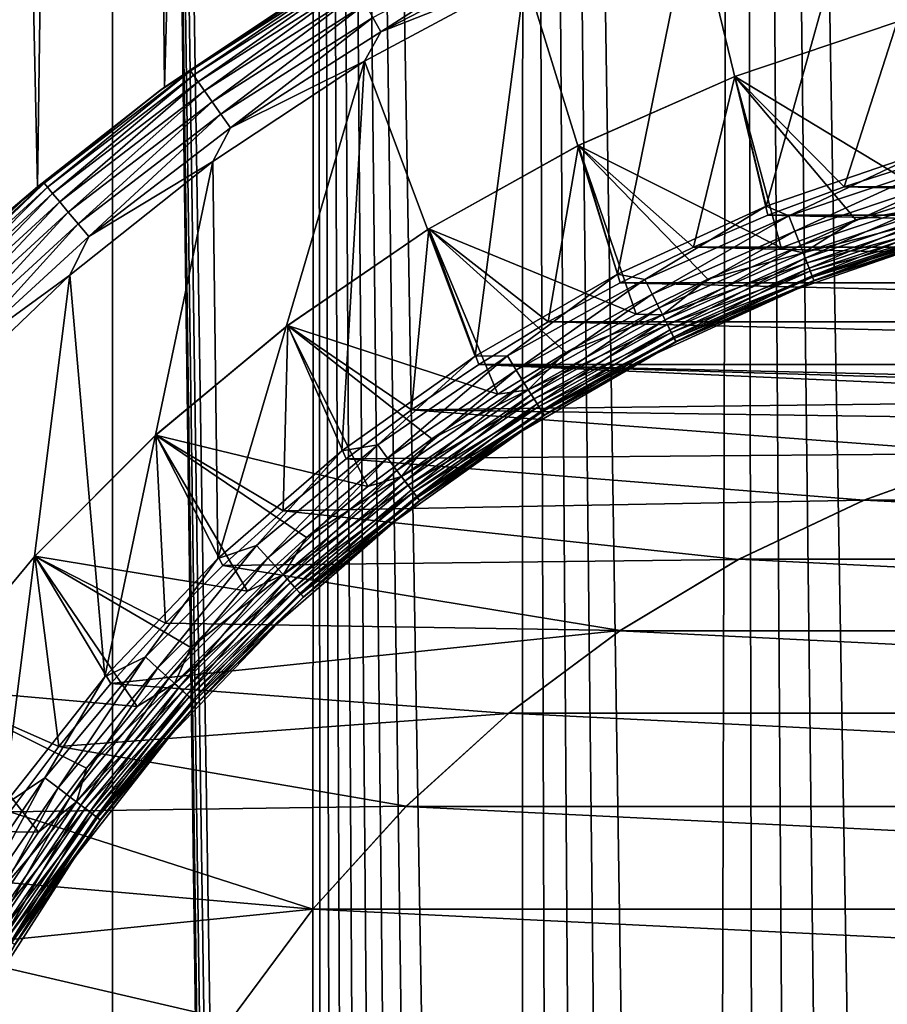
# Model space of a CAD drawing. Header units: metres. Extents: x -30 to 30, y -95 to 0.
# Tile 29 of 57: x -7.8 to -2.9, y -42.5 to -36.9. Entities that reach past the tile are written whole.
import ezdxf

# ---------------------------------------------------------------- set-up
doc = ezdxf.new("R2010")
doc.units = ezdxf.units.M
doc.layers.add('solid_122542', color=7, linetype='CONTINUOUS')

msp = doc.modelspace()

# ---------------------------------------------------------------- linework, layer by layer
at = {"layer": 'solid_122542'}
for points in [[(-7.744095, -37.835278, -13.714645), (-8.441636, -38.472748, -13.296664), (-8.416615, -7, -13.312312)], [(-8.417821, -94.5, 13.311754), (-7.319371, -94.5, 13.945942), (-8.416615, -7, 13.312312)], [(-7.319371, -94.5, 13.945942), (-7.320493, -7, 13.945159), (-8.416615, -7, 13.312312)], [(-7.744095, -37.835278, -13.714645), (-8.416615, -7, -13.312312), (-7.320493, -7, -13.945159)], [(-7.02575, -37.270535, -14.096146), (-7.744095, -37.835278, -13.714645), (-7.320493, -7, -13.945159)], [(-6.197879, -79.25174, 14.479254), (-6.172322, -7, 14.489898), (-7.320493, -7, 13.945159)], [(-6.341578, -80.988152, 14.416896), (-7.320493, -7, 13.945159), (-7.319371, -94.5, 13.945942)], [(-6.260949, -79.6856, 14.452094), (-6.197879, -79.25174, 14.479254), (-7.320493, -7, 13.945159)], [(-6.305659, -80.119759, 14.432642), (-6.260949, -79.6856, 14.452094), (-7.320493, -7, 13.945159)], [(-6.332411, -80.554008, 14.420924), (-6.305659, -80.119759, 14.432642), (-7.320493, -7, 13.945159)], [(-6.341578, -80.988152, 14.416896), (-6.332411, -80.554008, 14.420924), (-7.320493, -7, 13.945159)], [(-7.02575, -37.270535, -14.096146), (-7.320493, -7, -13.945159), (-6.172322, -7, -14.489898)], [(-6.284411, -36.77729, -14.441907), (-7.02575, -37.270535, -14.096146), (-6.172322, -7, -14.489898)], [(-6.197879, -79.25174, 14.479254), (-6.116127, -78.818031, 14.513975), (-6.172322, -7, 14.489898)], [(-5.004623, -75.815643, 14.933728), (-4.988686, -7, 14.938963), (-6.172322, -7, 14.489898)], [(-5.223289, -76.235916, 14.858659), (-5.004623, -75.815643, 14.933728), (-6.172322, -7, 14.489898)], [(-5.422603, -76.661392, 14.787085), (-5.223289, -76.235916, 14.858659), (-6.172322, -7, 14.489898)], [(-5.601139, -77.087914, 14.720386), (-5.422603, -76.661392, 14.787085), (-6.172322, -7, 14.489898)], [(-5.758858, -77.516228, 14.659402), (-5.601139, -77.087914, 14.720386), (-6.172322, -7, 14.489898)], [(-5.896971, -77.948608, 14.604391), (-5.758858, -77.516228, 14.659402), (-6.172322, -7, 14.489898)], [(-6.015921, -78.383171, 14.555796), (-5.896971, -77.948608, 14.604391), (-6.172322, -7, 14.489898)], [(-6.116127, -78.818031, 14.513975), (-6.015921, -78.383171, 14.555796), (-6.172322, -7, 14.489898)], [(-5.004623, -75.815643, 14.933728), (-4.768061, -75.404724, 15.010932), (-4.988686, -7, 14.938963)], [(-3.94629, -74.231606, 15.2476), (-3.768406, -7, 15.292219), (-4.988686, -7, 14.938963)], [(-4.239465, -74.614037, 15.168699), (-3.94629, -74.231606, 15.2476), (-4.988686, -7, 14.938963)], [(-4.514159, -75.005836, 15.089231), (-4.239465, -74.614037, 15.168699), (-4.988686, -7, 14.938963)], [(-4.768061, -75.404724, 15.010932), (-4.514159, -75.005836, 15.089231), (-4.988686, -7, 14.938963)], [(-3.94629, -74.231606, 15.2476), (-3.638048, -73.862259, 15.324069), (-3.768406, -7, 15.292219)], [(-2.635486, -72.850731, 15.527933), (-2.527528, -7, 15.54586), (-3.768406, -7, 15.292219)], [(-2.984647, -73.173248, 15.464617), (-2.635486, -72.850731, 15.527933), (-3.768406, -7, 15.292219)], [(-3.31825, -73.509758, 15.396483), (-2.984647, -73.173248, 15.464617), (-3.768406, -7, 15.292219)], [(-3.638048, -73.862259, 15.324069), (-3.31825, -73.509758, 15.396483), (-3.768406, -7, 15.292219)], [(-3.047167, -35.91169, -23), (-2.041457, -35.68261, -23), (-2.734585, -37.642033, -23)], [(-4.031937, -36.230007, -23), (-3.047167, -35.91169, -23), (-3.61498, -37.944965, -23)], [(-3.047167, -35.91169, -23), (-2.734585, -37.642033, -23), (-3.61498, -37.944965, -23)], [(-4.980608, -36.634777, -23), (-4.031937, -36.230007, -23), (-4.458834, -38.329586, -23)], [(-4.031937, -36.230007, -23), (-3.61498, -37.944965, -23), (-4.458834, -38.329586, -23)], [(-5.798484, -36.95673, -22.990507), (-5.845444, -36.875393, -22.962128), (-4.940783, -36.404457, -22.962128)], [(-4.90109, -36.489578, -22.990507), (-5.798484, -36.95673, -22.990507), (-4.940783, -36.404457, -22.962128)], [(-4.90109, -36.489578, -22.990507), (-4.980608, -36.634777, -23), (-5.798484, -36.95673, -22.990507)], [(-5.995196, -36.616016, -22.597546), (-6.877407, -37.178047, -22.597546), (-6.154791, -36.698616, -22.5)], [(-6.861065, -37.201382, -22.691433), (-6.877407, -37.178047, -22.597546), (-5.995196, -36.616016, -22.597546)], [(-5.980951, -36.64069, -22.691433), (-6.861065, -37.201382, -22.691433), (-5.995196, -36.616016, -22.597546)], [(-5.891074, -37.123524, -23), (-4.980608, -36.634777, -23), (-5.264308, -38.793354, -23)], [(-5.798484, -36.95673, -22.990507), (-4.980608, -36.634777, -23), (-5.891074, -37.123524, -23)], [(-4.980608, -36.634777, -23), (-4.458834, -38.329586, -23), (-5.264308, -38.793354, -23)], [(-6.834522, -37.239292, -22.777948), (-6.861065, -37.201382, -22.691433), (-5.980951, -36.64069, -22.691433)], [(-5.957813, -36.680767, -22.777948), (-6.834522, -37.239292, -22.777948), (-5.980951, -36.64069, -22.691433)], [(-6.7988, -37.29031, -22.853762), (-6.834522, -37.239292, -22.777948), (-5.957813, -36.680767, -22.777948)], [(-5.926672, -36.734703, -22.853762), (-6.7988, -37.29031, -22.853762), (-5.957813, -36.680767, -22.777948)], [(-6.154791, -36.698616, -22.5), (-7.053423, -37.291798, -22.5), (-6.284411, -36.77729, -14.441907)], [(-6.877407, -37.178047, -22.597546), (-7.053423, -37.291798, -22.5), (-6.154791, -36.698616, -22.5)], [(-6.755273, -37.35247, -22.915953), (-6.7988, -37.29031, -22.853762), (-5.926672, -36.734703, -22.853762)], [(-5.888729, -36.800423, -22.915953), (-6.755273, -37.35247, -22.915953), (-5.926672, -36.734703, -22.853762)], [(-7.053423, -37.291798, -22.5), (-7.02575, -37.270535, -14.096146), (-6.284411, -36.77729, -14.441907)], [(-6.705618, -37.423386, -22.962128), (-6.755273, -37.35247, -22.915953), (-5.888729, -36.800423, -22.915953)], [(-5.845444, -36.875393, -22.962128), (-6.705618, -37.423386, -22.962128), (-5.888729, -36.800423, -22.915953)], [(-6.651747, -37.50032, -22.990507), (-6.705618, -37.423386, -22.962128), (-5.845444, -36.875393, -22.962128)], [(-5.798484, -36.95673, -22.990507), (-6.651747, -37.50032, -22.990507), (-5.845444, -36.875393, -22.962128)], [(-3.792609, -37.208874, -32.200001), (-3.793037, -37.209042, -25.221687), (-2.873461, -36.900829, -25.221687)], [(-2.676449, -37.884815, -24.644337), (-2.873461, -36.900829, -25.221687), (-3.793037, -37.209042, -25.221687)], [(-2.87306, -36.900715, -32.200001), (-3.173054, -37.83392, -33), (-3.792609, -37.208874, -32.200001)], [(-2.87306, -36.900715, -32.200001), (-3.792609, -37.208874, -32.200001), (-2.873461, -36.900829, -25.221687)], [(-2.87306, -36.900715, -32.200001), (-2.732069, -37.69305, -33), (-3.173054, -37.83392, -33)], [(-5.798484, -36.95673, -22.990507), (-5.891074, -37.123524, -23), (-6.651747, -37.50032, -22.990507)], [(-6.752018, -37.691238, -23), (-5.891074, -37.123524, -23), (-6.723708, -39.939339, -23)], [(-6.651747, -37.50032, -22.990507), (-5.891074, -37.123524, -23), (-6.752018, -37.691238, -23)], [(-5.891074, -37.123524, -23), (-6.019867, -39.330765, -23), (-6.723708, -39.939339, -23)], [(-5.891074, -37.123524, -23), (-5.264308, -38.793354, -23), (-6.019867, -39.330765, -23)], [(-6.877407, -37.178047, -22.597546), (-7.707276, -37.814827, -22.597546), (-7.053423, -37.291798, -22.5)], [(-7.688962, -37.836651, -22.691433), (-7.707276, -37.814827, -22.597546), (-6.877407, -37.178047, -22.597546)], [(-6.861065, -37.201382, -22.691433), (-7.688962, -37.836651, -22.691433), (-6.877407, -37.178047, -22.597546)], [(-7.659216, -37.872101, -22.777948), (-7.688962, -37.836651, -22.691433), (-6.861065, -37.201382, -22.691433)], [(-6.834522, -37.239292, -22.777948), (-7.659216, -37.872101, -22.777948), (-6.861065, -37.201382, -22.691433)], [(-7.619184, -37.919811, -22.853762), (-7.659216, -37.872101, -22.777948), (-6.834522, -37.239292, -22.777948)], [(-6.7988, -37.29031, -22.853762), (-7.619184, -37.919811, -22.853762), (-6.834522, -37.239292, -22.777948)], [(-4.679826, -37.600574, -32.200001), (-4.680253, -37.600784, -25.221687), (-3.793037, -37.209042, -25.221687)], [(-3.530787, -38.180504, -24.644337), (-3.793037, -37.209042, -25.221687), (-4.680253, -37.600784, -25.221687)], [(-3.792609, -37.208874, -32.200001), (-4.028021, -38.176014, -33), (-4.679826, -37.600574, -32.200001)], [(-3.792609, -37.208874, -32.200001), (-4.679826, -37.600574, -32.200001), (-3.793037, -37.209042, -25.221687)], [(-3.792609, -37.208874, -32.200001), (-3.605289, -37.994915, -33), (-4.028021, -38.176014, -33)], [(-3.107138, -38.022488, -24.644337), (-2.676449, -37.884815, -24.644337), (-3.793037, -37.209042, -25.221687)], [(-3.530787, -38.180504, -24.644337), (-3.107138, -38.022488, -24.644337), (-3.793037, -37.209042, -25.221687)], [(-3.792609, -37.208874, -32.200001), (-3.173054, -37.83392, -33), (-3.605289, -37.994915, -33)], [(-7.053423, -37.291798, -22.5), (-7.895265, -37.963142, -22.5), (-7.744095, -37.835278, -13.714645)], [(-7.707276, -37.814827, -22.597546), (-7.895265, -37.963142, -22.5), (-7.053423, -37.291798, -22.5)], [(-7.053423, -37.291798, -22.5), (-7.744095, -37.835278, -13.714645), (-7.02575, -37.270535, -14.096146)], [(-7.570405, -37.977943, -22.915953), (-7.619184, -37.919811, -22.853762), (-6.7988, -37.29031, -22.853762)], [(-6.755273, -37.35247, -22.915953), (-7.570405, -37.977943, -22.915953), (-6.7988, -37.29031, -22.853762)], [(-7.514758, -38.044262, -22.962128), (-7.570405, -37.977943, -22.915953), (-6.755273, -37.35247, -22.915953)], [(-6.705618, -37.423386, -22.962128), (-7.514758, -38.044262, -22.962128), (-6.755273, -37.35247, -22.915953)], [(-7.454387, -38.116207, -22.990507), (-7.514758, -38.044262, -22.962128), (-6.705618, -37.423386, -22.962128)], [(-6.651747, -37.50032, -22.990507), (-7.454387, -38.116207, -22.990507), (-6.705618, -37.423386, -22.962128)], [(-6.651747, -37.50032, -22.990507), (-6.752018, -37.691238, -23), (-7.454387, -38.116207, -22.990507)], [(-5.527141, -38.072475, -32.200001), (-5.527538, -38.07272, -25.221687), (-4.680253, -37.600784, -25.221687)], [(-4.353144, -38.556061, -24.644337), (-4.680253, -37.600784, -25.221687), (-5.527538, -38.07272, -25.221687)], [(-4.679826, -37.600574, -32.200001), (-4.850277, -38.600021, -33), (-5.527141, -38.072475, -32.200001)], [(-4.679826, -37.600574, -32.200001), (-5.527141, -38.072475, -32.200001), (-4.680253, -37.600784, -25.221687)], [(-4.679826, -37.600574, -32.200001), (-4.443854, -38.378174, -33), (-4.850277, -38.600021, -33)], [(-3.946436, -38.358494, -24.644337), (-3.530787, -38.180504, -24.644337), (-4.680253, -37.600784, -25.221687)], [(-4.353144, -38.556061, -24.644337), (-3.946436, -38.358494, -24.644337), (-4.680253, -37.600784, -25.221687)], [(-4.679826, -37.600574, -32.200001), (-4.028021, -38.176014, -33), (-4.443854, -38.378174, -33)], [(-3.487077, -37.998814, -23.009493), (-3.61498, -37.944965, -23), (-2.734585, -37.642033, -23)], [(-2.641678, -37.715466, -23.009493), (-3.487077, -37.998814, -23.009493), (-2.734585, -37.642033, -23)], [(-7.56131, -38.3354, -23), (-6.752018, -37.691238, -23), (-7.363661, -40.609898, -23)], [(-7.454387, -38.116207, -22.990507), (-6.752018, -37.691238, -23), (-7.56131, -38.3354, -23)], [(-6.752018, -37.691238, -23), (-6.723708, -39.939339, -23), (-7.363661, -40.609898, -23)], [(3.173056, -37.83392, -33), (-3.173054, -37.83392, -33), (-2.732069, -37.69305, -33)], [(-3.45315, -38.086395, -23.037872), (-3.487077, -37.998814, -23.009493), (-2.641678, -37.715466, -23.009493)], [(-2.615975, -37.805801, -23.037872), (-3.45315, -38.086395, -23.037872), (-2.641678, -37.715466, -23.009493)], [(-3.421877, -38.167118, -23.084047), (-3.45315, -38.086395, -23.037872), (-2.615975, -37.805801, -23.037872)], [(-2.592284, -37.889065, -23.084047), (-3.421877, -38.167118, -23.084047), (-2.615975, -37.805801, -23.037872)], [(-7.707276, -37.814827, -22.597546), (-8.478488, -38.521511, -22.597546), (-7.895265, -37.963142, -22.5)], [(-8.458343, -38.541656, -22.691433), (-8.478488, -38.521511, -22.597546), (-7.707276, -37.814827, -22.597546)], [(-7.688962, -37.836651, -22.691433), (-8.458343, -38.541656, -22.691433), (-7.707276, -37.814827, -22.597546)], [(-8.42562, -38.574379, -22.777948), (-8.458343, -38.541656, -22.691433), (-7.688962, -37.836651, -22.691433)], [(-7.895265, -37.963142, -22.5), (-8.441636, -38.472748, -13.296664), (-7.744095, -37.835278, -13.714645)], [(-7.659216, -37.872101, -22.777948), (-8.42562, -38.574379, -22.777948), (-7.688962, -37.836651, -22.691433)], [(3.605291, -37.994915, -33), (-3.605289, -37.994915, -33), (-3.173054, -37.83392, -33)], [(3.173056, -37.83392, -33), (3.605291, -37.994915, -33), (-3.173054, -37.83392, -33)], [(-8.38158, -38.61842, -22.853762), (-8.42562, -38.574379, -22.777948), (-7.659216, -37.872101, -22.777948)], [(-7.619184, -37.919811, -22.853762), (-8.38158, -38.61842, -22.853762), (-7.659216, -37.872101, -22.777948)], [(-8.327921, -38.672081, -22.915953), (-8.38158, -38.61842, -22.853762), (-7.619184, -37.919811, -22.853762)], [(-7.570405, -37.977943, -22.915953), (-8.327921, -38.672081, -22.915953), (-7.619184, -37.919811, -22.853762)], [(-3.394463, -38.237881, -23.146238), (-3.421877, -38.167118, -23.084047), (-2.592284, -37.889065, -23.084047)], [(-2.571517, -37.962055, -23.146238), (-3.394463, -38.237881, -23.146238), (-2.592284, -37.889065, -23.084047)], [(-2.580261, -37.931324, -24.594347), (-2.676449, -37.884815, -24.644337), (-3.107138, -38.022488, -24.644337)], [(-4.302727, -38.358959, -23.009493), (-4.458834, -38.329586, -23), (-3.61498, -37.944965, -23)], [(-3.487077, -37.998814, -23.009493), (-4.302727, -38.358959, -23.009493), (-3.61498, -37.944965, -23)], [(-2.580261, -37.931324, -24.594347), (-3.107138, -38.022488, -24.644337), (-3.406005, -38.208088, -24.594347)], [(-2.580261, -37.931324, -24.594347), (-3.406005, -38.208088, -24.594347), (-2.56338, -37.990654, -24.532652)], [(-3.371965, -38.295956, -23.222052), (-3.394463, -38.237881, -23.146238), (-2.571517, -37.962055, -23.146238)], [(-2.554473, -38.021961, -23.222052), (-3.371965, -38.295956, -23.222052), (-2.571517, -37.962055, -23.146238)], [(-8.266706, -38.733295, -22.962128), (-8.327921, -38.672081, -22.915953), (-7.570405, -37.977943, -22.915953)], [(-7.514758, -38.044262, -22.962128), (-8.266706, -38.733295, -22.962128), (-7.570405, -37.977943, -22.915953)], [(-4.260863, -38.443035, -23.037872), (-4.302727, -38.358959, -23.009493), (-3.487077, -37.998814, -23.009493)], [(-3.45315, -38.086395, -23.037872), (-4.260863, -38.443035, -23.037872), (-3.487077, -37.998814, -23.009493)], [(4.028023, -38.176018, -33), (-4.028021, -38.176014, -33), (-3.605289, -37.994915, -33)], [(3.605291, -37.994915, -33), (4.028023, -38.176018, -33), (-3.605289, -37.994915, -33)], [(-3.406005, -38.208088, -24.594347), (-3.107138, -38.022488, -24.644337), (-3.530787, -38.180504, -24.644337)], [(-3.406005, -38.208088, -24.594347), (-3.383722, -38.265606, -24.532652), (-2.56338, -37.990654, -24.532652)], [(-2.56338, -37.990654, -24.532652), (-3.383722, -38.265606, -24.532652), (-2.549691, -38.038765, -24.461174)], [(-3.355248, -38.339108, -23.308567), (-3.371965, -38.295956, -23.222052), (-2.554473, -38.021961, -23.222052)], [(-2.541809, -38.066471, -23.308567), (-3.355248, -38.339108, -23.308567), (-2.554473, -38.021961, -23.222052)], [(-8.200294, -38.799706, -22.990507), (-8.266706, -38.733295, -22.962128), (-7.514758, -38.044262, -22.962128)], [(-7.454387, -38.116207, -22.990507), (-8.200294, -38.799706, -22.990507), (-7.514758, -38.044262, -22.962128)], [(-6.327308, -38.620552, -32.200001), (-6.327664, -38.620819, -25.221687), (-5.527538, -38.07272, -25.221687)], [(-5.136077, -39.008083, -24.644337), (-5.527538, -38.07272, -25.221687), (-6.327664, -38.620819, -25.221687)], [(-5.527141, -38.072475, -32.200001), (-5.625265, -39.097805, -33), (-6.327308, -38.620552, -32.200001)], [(-5.527141, -38.072475, -32.200001), (-6.327308, -38.620552, -32.200001), (-5.527538, -38.07272, -25.221687)], [(-5.527141, -38.072475, -32.200001), (-5.244532, -38.840088, -33), (-5.625265, -39.097805, -33)], [(-4.74999, -38.772755, -24.644337), (-4.353144, -38.556061, -24.644337), (-5.527538, -38.07272, -25.221687)], [(-5.136077, -39.008083, -24.644337), (-4.74999, -38.772755, -24.644337), (-5.527538, -38.07272, -25.221687)], [(-5.527141, -38.072475, -32.200001), (-4.850277, -38.600021, -33), (-5.244532, -38.840088, -33)], [(-4.222275, -38.520527, -23.084047), (-4.260863, -38.443035, -23.037872), (-3.45315, -38.086395, -23.037872)], [(-3.421877, -38.167118, -23.084047), (-4.222275, -38.520527, -23.084047), (-3.45315, -38.086395, -23.037872)], [(-3.383722, -38.265606, -24.532652), (-3.365653, -38.312248, -24.461174), (-2.549691, -38.038765, -24.461174)], [(-2.549691, -38.038765, -24.461174), (-3.365653, -38.312248, -24.461174), (-2.53961, -38.074196, -24.38209)], [(-3.365653, -38.312248, -24.461174), (-3.352346, -38.3466, -24.38209), (-2.53961, -38.074196, -24.38209)], [(-3.344956, -38.365673, -23.402454), (-3.355248, -38.339108, -23.308567), (-2.541809, -38.066471, -23.308567)], [(-2.53961, -38.074196, -24.38209), (-3.352346, -38.3466, -24.38209), (-2.533445, -38.095863, -24.297806)], [(-2.534012, -38.093872, -23.402454), (-3.344956, -38.365673, -23.402454), (-2.541809, -38.066471, -23.308567)], [(-7.454387, -38.116207, -22.990507), (-7.56131, -38.3354, -23), (-8.200294, -38.799706, -22.990507)], [(-3.437881, -38.412598, -23.5), (-2.606029, -38.124691, -23.5), (-3.437872, -38.412594, -24.211325)], [(-3.344956, -38.365673, -23.402454), (-2.606029, -38.124691, -23.5), (-3.437881, -38.412598, -23.5)], [(-2.606029, -38.124691, -23.5), (-2.606021, -38.124687, -24.211325), (-3.437872, -38.412594, -24.211325)], [(-3.344208, -38.367603, -24.297806), (-3.437872, -38.412594, -24.211325), (-2.606021, -38.124687, -24.211325)], [(-3.352346, -38.3466, -24.38209), (-3.344208, -38.367603, -24.297806), (-2.533445, -38.095863, -24.297806)], [(-2.534012, -38.093872, -23.402454), (-2.606029, -38.124691, -23.5), (-3.344956, -38.365673, -23.402454)], [(-2.533445, -38.095863, -24.297806), (-3.344208, -38.367603, -24.297806), (-2.606021, -38.124687, -24.211325)], [(4.443856, -38.378174, -33), (-4.443854, -38.378174, -33), (-4.028021, -38.176014, -33)], [(-4.188449, -38.588459, -23.146238), (-4.222275, -38.520527, -23.084047), (-3.421877, -38.167118, -23.084047)], [(-3.394463, -38.237881, -23.146238), (-4.188449, -38.588459, -23.146238), (-3.421877, -38.167118, -23.084047)], [(4.028023, -38.176018, -33), (4.443856, -38.378174, -33), (-4.028021, -38.176014, -33)], [(-3.406005, -38.208088, -24.594347), (-3.530787, -38.180504, -24.644337), (-3.946436, -38.358494, -24.644337)], [(-3.406005, -38.208088, -24.594347), (-3.946436, -38.358494, -24.644337), (-4.202692, -38.559856, -24.594347)], [(-3.406005, -38.208088, -24.594347), (-4.202692, -38.559856, -24.594347), (-3.383722, -38.265606, -24.532652)], [(-4.160689, -38.644211, -23.222052), (-4.188449, -38.588459, -23.146238), (-3.394463, -38.237881, -23.146238)], [(-3.371965, -38.295956, -23.222052), (-4.160689, -38.644211, -23.222052), (-3.394463, -38.237881, -23.146238)], [(-4.202692, -38.559856, -24.594347), (-4.175196, -38.615074, -24.532652), (-3.383722, -38.265606, -24.532652)], [(-3.383722, -38.265606, -24.532652), (-4.175196, -38.615074, -24.532652), (-3.365653, -38.312248, -24.461174)], [(-4.140061, -38.685635, -23.308567), (-4.160689, -38.644211, -23.222052), (-3.371965, -38.295956, -23.222052)], [(-3.355248, -38.339108, -23.308567), (-4.140061, -38.685635, -23.308567), (-3.371965, -38.295956, -23.222052)], [(-8.306806, -39.047592, -23), (-7.56131, -38.3354, -23), (-7.939467, -41.340881, -23)], [(-8.200294, -38.799706, -22.990507), (-7.56131, -38.3354, -23), (-8.306806, -39.047592, -23)], [(-7.56131, -38.3354, -23), (-7.363661, -40.609898, -23), (-7.939467, -41.340881, -23)], [(-5.081667, -38.792828, -23.009493), (-5.264308, -38.793354, -23), (-4.458834, -38.329586, -23)], [(-4.302727, -38.358959, -23.009493), (-5.081667, -38.792828, -23.009493), (-4.458834, -38.329586, -23)], [(-5.032224, -38.872681, -23.037872), (-5.081667, -38.792828, -23.009493), (-4.302727, -38.358959, -23.009493)], [(-4.260863, -38.443035, -23.037872), (-5.032224, -38.872681, -23.037872), (-4.302727, -38.358959, -23.009493)], [(-4.202692, -38.559856, -24.594347), (-3.946436, -38.358494, -24.644337), (-4.353144, -38.556061, -24.644337)], [(-4.175196, -38.615074, -24.532652), (-4.1529, -38.659855, -24.461174), (-3.365653, -38.312248, -24.461174)], [(-3.365653, -38.312248, -24.461174), (-4.1529, -38.659855, -24.461174), (-3.352346, -38.3466, -24.38209)], [(-4.1529, -38.659855, -24.461174), (-4.13648, -38.692825, -24.38209), (-3.352346, -38.3466, -24.38209)], [(-4.127362, -38.71114, -23.402454), (-4.140061, -38.685635, -23.308567), (-3.355248, -38.339108, -23.308567)], [(-3.352346, -38.3466, -24.38209), (-4.13648, -38.692825, -24.38209), (-3.344208, -38.367603, -24.297806)], [(-4.13648, -38.692825, -24.38209), (-4.126439, -38.712994, -24.297806), (-3.344208, -38.367603, -24.297806)], [(-3.344956, -38.365673, -23.402454), (-4.127362, -38.71114, -23.402454), (-3.355248, -38.339108, -23.308567)], [(-3.344956, -38.365673, -23.402454), (-3.437881, -38.412598, -23.5), (-4.127362, -38.71114, -23.402454)], [(-3.344208, -38.367603, -24.297806), (-4.126439, -38.712994, -24.297806), (-3.437872, -38.412594, -24.211325)], [(4.850279, -38.600021, -33), (-4.850277, -38.600021, -33), (-4.443854, -38.378174, -33)], [(4.443856, -38.378174, -33), (4.850279, -38.600021, -33), (-4.443854, -38.378174, -33)], [(-4.238598, -38.778275, -23.5), (-3.437881, -38.412598, -23.5), (-4.238585, -38.778267, -24.211325)], [(-4.127362, -38.71114, -23.402454), (-3.437881, -38.412598, -23.5), (-4.238598, -38.778275, -23.5)], [(-3.437881, -38.412598, -23.5), (-3.437872, -38.412594, -24.211325), (-4.238585, -38.778267, -24.211325)], [(-4.126439, -38.712994, -24.297806), (-4.238585, -38.778267, -24.211325), (-3.437872, -38.412594, -24.211325)], [(-4.98665, -38.946281, -23.084047), (-5.032224, -38.872681, -23.037872), (-4.260863, -38.443035, -23.037872)], [(-4.222275, -38.520527, -23.084047), (-4.98665, -38.946281, -23.084047), (-4.260863, -38.443035, -23.037872)], [(-4.946702, -39.010803, -23.146238), (-4.98665, -38.946281, -23.084047), (-4.222275, -38.520527, -23.084047)], [(-4.188449, -38.588459, -23.146238), (-4.946702, -39.010803, -23.146238), (-4.222275, -38.520527, -23.084047)], [(-4.202692, -38.559856, -24.594347), (-4.74999, -38.772755, -24.644337), (-4.963521, -38.983639, -24.594347)], [(-4.202692, -38.559856, -24.594347), (-4.963521, -38.983639, -24.594347), (-4.175196, -38.615074, -24.532652)], [(-4.913915, -39.063755, -23.222052), (-4.946702, -39.010803, -23.146238), (-4.188449, -38.588459, -23.146238)], [(-4.160689, -38.644211, -23.222052), (-4.913915, -39.063755, -23.222052), (-4.188449, -38.588459, -23.146238)], [(-4.202692, -38.559856, -24.594347), (-4.353144, -38.556061, -24.644337), (-4.74999, -38.772755, -24.644337)], [(-7.0735, -39.240128, -32.200001), (-7.073804, -39.240406, -25.221687), (-6.327664, -38.620819, -25.221687)], [(-5.872506, -39.532494, -24.644337), (-6.327664, -38.620819, -25.221687), (-7.073804, -39.240406, -25.221687)], [(-6.327308, -38.620552, -32.200001), (-6.352251, -39.669701, -33), (-7.0735, -39.240128, -32.200001)], [(-6.327308, -38.620552, -32.200001), (-7.0735, -39.240128, -32.200001), (-6.327664, -38.620819, -25.221687)], [(-6.327308, -38.620552, -32.200001), (-5.995144, -39.374893, -33), (-6.352251, -39.669701, -33)], [(-5.510532, -39.261524, -24.644337), (-5.136077, -39.008083, -24.644337), (-6.327664, -38.620819, -25.221687)], [(-5.872506, -39.532494, -24.644337), (-5.510532, -39.261524, -24.644337), (-6.327664, -38.620819, -25.221687)], [(-6.327308, -38.620552, -32.200001), (-5.625265, -39.097805, -33), (-5.995144, -39.374893, -33)], [(5.244534, -38.840088, -33), (-5.244532, -38.840088, -33), (-4.850277, -38.600021, -33)], [(-4.963521, -38.983639, -24.594347), (-4.931049, -39.036083, -24.532652), (-4.175196, -38.615074, -24.532652)], [(-4.175196, -38.615074, -24.532652), (-4.931049, -39.036083, -24.532652), (-4.1529, -38.659855, -24.461174)], [(-4.889554, -39.1031, -23.308567), (-4.913915, -39.063755, -23.222052), (-4.160689, -38.644211, -23.222052)], [(-4.140061, -38.685635, -23.308567), (-4.889554, -39.1031, -23.308567), (-4.160689, -38.644211, -23.222052)], [(4.850279, -38.600021, -33), (5.244534, -38.840088, -33), (-4.850277, -38.600021, -33)], [(-4.931049, -39.036083, -24.532652), (-4.904716, -39.078613, -24.461174), (-4.1529, -38.659855, -24.461174)], [(-4.1529, -38.659855, -24.461174), (-4.904716, -39.078613, -24.461174), (-4.13648, -38.692825, -24.38209)], [(-4.904716, -39.078613, -24.461174), (-4.885324, -39.109932, -24.38209), (-4.13648, -38.692825, -24.38209)], [(-4.874555, -39.127323, -23.402454), (-4.889554, -39.1031, -23.308567), (-4.140061, -38.685635, -23.308567)], [(-4.13648, -38.692825, -24.38209), (-4.885324, -39.109932, -24.38209), (-4.126439, -38.712994, -24.297806)], [(-4.127362, -38.71114, -23.402454), (-4.874555, -39.127323, -23.402454), (-4.140061, -38.685635, -23.308567)], [(-4.885324, -39.109932, -24.38209), (-4.873465, -39.129086, -24.297806), (-4.126439, -38.712994, -24.297806)], [(-4.127362, -38.71114, -23.402454), (-4.238598, -38.778275, -23.5), (-4.874555, -39.127323, -23.402454)], [(-4.126439, -38.712994, -24.297806), (-4.873465, -39.129086, -24.297806), (-4.238585, -38.778267, -24.211325)], [(-5.817252, -39.296715, -23.009493), (-6.019867, -39.330765, -23), (-5.264308, -38.793354, -23)], [(-5.081667, -38.792828, -23.009493), (-5.817252, -39.296715, -23.009493), (-5.264308, -38.793354, -23)], [(-5.760652, -39.371662, -23.037872), (-5.817252, -39.296715, -23.009493), (-5.081667, -38.792828, -23.009493)], [(-5.032224, -38.872681, -23.037872), (-5.760652, -39.371662, -23.037872), (-5.081667, -38.792828, -23.009493)], [(-4.963521, -38.983639, -24.594347), (-4.74999, -38.772755, -24.644337), (-5.136077, -39.008083, -24.644337)], [(-5.00093, -39.218407, -23.5), (-4.238598, -38.778275, -23.5), (-5.000914, -39.218395, -24.211325)], [(-4.874555, -39.127323, -23.402454), (-4.238598, -38.778275, -23.5), (-5.00093, -39.218407, -23.5)], [(-4.238598, -38.778275, -23.5), (-4.238585, -38.778267, -24.211325), (-5.000914, -39.218395, -24.211325)], [(-4.873465, -39.129086, -24.297806), (-5.000914, -39.218395, -24.211325), (-4.238585, -38.778267, -24.211325)], [(-5.625265, -39.097805, -33), (-5.244532, -38.840088, -33), (-0.784482, -39.038563, -33)], [(-5.244532, -38.840088, -33), (0, -39.000359, -33), (-0.784482, -39.038563, -33)], [(5.625267, -39.097809, -33), (0, -39.000359, -33), (-5.244532, -38.840088, -33)], [(5.244534, -38.840088, -33), (5.625267, -39.097809, -33), (-5.244532, -38.840088, -33)], [(-5.708482, -39.44075, -23.084047), (-5.760652, -39.371662, -23.037872), (-5.032224, -38.872681, -23.037872)], [(-4.98665, -38.946281, -23.084047), (-5.708482, -39.44075, -23.084047), (-5.032224, -38.872681, -23.037872)], [(-5.66275, -39.501308, -23.146238), (-5.708482, -39.44075, -23.084047), (-4.98665, -38.946281, -23.084047)], [(-4.946702, -39.010803, -23.146238), (-5.66275, -39.501308, -23.146238), (-4.98665, -38.946281, -23.084047)], [(-4.963521, -38.983639, -24.594347), (-5.510532, -39.261524, -24.644337), (-5.682004, -39.475811, -24.594347)], [(-4.963521, -38.983639, -24.594347), (-5.682004, -39.475811, -24.594347), (-4.931049, -39.036083, -24.532652)], [(-5.682004, -39.475811, -24.594347), (-5.644832, -39.525036, -24.532652), (-4.931049, -39.036083, -24.532652)], [(-5.625217, -39.55101, -23.222052), (-5.66275, -39.501308, -23.146238), (-4.946702, -39.010803, -23.146238)], [(-4.931049, -39.036083, -24.532652), (-5.644832, -39.525036, -24.532652), (-4.904716, -39.078613, -24.461174)], [(-4.913915, -39.063755, -23.222052), (-5.625217, -39.55101, -23.222052), (-4.946702, -39.010803, -23.146238)], [(-4.963521, -38.983639, -24.594347), (-5.136077, -39.008083, -24.644337), (-5.510532, -39.261524, -24.644337)], [(-5.644832, -39.525036, -24.532652), (-5.614686, -39.564953, -24.461174), (-4.904716, -39.078613, -24.461174)], [(-5.625265, -39.097805, -33), (-0.784482, -39.038563, -33), (-1.560283, -39.153984, -33)], [(-5.59733, -39.587936, -23.308567), (-5.625217, -39.55101, -23.222052), (-4.913915, -39.063755, -23.222052)], [(-4.904716, -39.078613, -24.461174), (-5.614686, -39.564953, -24.461174), (-4.885324, -39.109932, -24.38209)], [(-4.889554, -39.1031, -23.308567), (-5.59733, -39.587936, -23.308567), (-4.913915, -39.063755, -23.222052)], [(-5.995144, -39.374893, -33), (-5.625265, -39.097805, -33), (-2.323075, -39.344761, -33)], [(-5.625265, -39.097805, -33), (-1.560283, -39.153984, -33), (-2.323075, -39.344761, -33)], [(-5.614686, -39.564953, -24.461174), (-5.592488, -39.594349, -24.38209), (-4.885324, -39.109932, -24.38209)], [(-5.58016, -39.610672, -23.402454), (-5.59733, -39.587936, -23.308567), (-4.889554, -39.1031, -23.308567)], [(-4.885324, -39.109932, -24.38209), (-5.592488, -39.594349, -24.38209), (-4.873465, -39.129086, -24.297806)], [(-5.592488, -39.594349, -24.38209), (-5.578912, -39.612328, -24.297806), (-4.873465, -39.129086, -24.297806)], [(-4.874555, -39.127323, -23.402454), (-5.58016, -39.610672, -23.402454), (-4.889554, -39.1031, -23.308567)], [(-4.874555, -39.127323, -23.402454), (-5.00093, -39.218407, -23.5), (-5.58016, -39.610672, -23.402454)], [(-4.873465, -39.129086, -24.297806), (-5.578912, -39.612328, -24.297806), (-5.000914, -39.218395, -24.211325)], [(-7.75934, -39.925919, -32.200001), (-7.759593, -39.926197, -25.221687), (-7.073804, -39.240406, -25.221687)], [(-6.555754, -40.124531, -24.644337), (-7.073804, -39.240406, -25.221687), (-7.759593, -39.926197, -25.221687)], [(-7.0735, -39.240128, -32.200001), (-7.019248, -40.305302, -33), (-7.75934, -39.925919, -32.200001)], [(-7.0735, -39.240128, -32.200001), (-7.75934, -39.925919, -32.200001), (-7.073804, -39.240406, -25.221687)], [(-6.221176, -39.820377, -24.644337), (-5.872506, -39.532494, -24.644337), (-7.073804, -39.240406, -25.221687)], [(-6.555754, -40.124531, -24.644337), (-6.221176, -39.820377, -24.644337), (-7.073804, -39.240406, -25.221687)], [(-7.0735, -39.240128, -32.200001), (-6.352251, -39.669701, -33), (-6.69417, -39.980247, -33)], [(-7.0735, -39.240128, -32.200001), (-6.69417, -39.980247, -33), (-7.019248, -40.305302, -33)], [(-5.717972, -39.729012, -23.5), (-5.00093, -39.218407, -23.5), (-5.717958, -39.729, -24.211325)], [(-5.58016, -39.610672, -23.402454), (-5.00093, -39.218407, -23.5), (-5.717972, -39.729012, -23.5)], [(-5.00093, -39.218407, -23.5), (-5.000914, -39.218395, -24.211325), (-5.717958, -39.729, -24.211325)], [(-5.578912, -39.612328, -24.297806), (-5.717958, -39.729, -24.211325), (-5.000914, -39.218395, -24.211325)], [(-5.817252, -39.296715, -23.009493), (-6.503206, -39.866322, -23.009493), (-6.019867, -39.330765, -23)], [(-6.439932, -39.93573, -23.037872), (-6.503206, -39.866322, -23.009493), (-5.817252, -39.296715, -23.009493)], [(-5.760652, -39.371662, -23.037872), (-6.439932, -39.93573, -23.037872), (-5.817252, -39.296715, -23.009493)], [(-5.682004, -39.475811, -24.594347), (-5.510532, -39.261524, -24.644337), (-5.872506, -39.532494, -24.644337)], [(-6.503206, -39.866322, -23.009493), (-6.723708, -39.939339, -23), (-6.019867, -39.330765, -23)], [(-5.995144, -39.374893, -33), (-2.323075, -39.344761, -33), (-3.060681, -39.608978, -33)], [(-3.062675, -39.609753, -0.79), (-2.323075, -39.344761, -33), (-2.32101, -39.34446, -0.79)], [(-3.062675, -39.609753, -0.79), (-2.32101, -39.34446, -0.79), (3.062675, -39.609753, -0.79)], [(-3.062675, -39.609753, -0.79), (-3.060681, -39.608978, -33), (-2.323075, -39.344761, -33)], [(-6.38161, -39.999706, -23.084047), (-6.439932, -39.93573, -23.037872), (-5.760652, -39.371662, -23.037872)], [(-5.708482, -39.44075, -23.084047), (-6.38161, -39.999706, -23.084047), (-5.760652, -39.371662, -23.037872)], [(-6.352251, -39.669701, -33), (-5.995144, -39.374893, -33), (-3.060681, -39.608978, -33)], [(-6.330485, -40.05579, -23.146238), (-6.38161, -39.999706, -23.084047), (-5.708482, -39.44075, -23.084047)], [(-5.682004, -39.475811, -24.594347), (-6.221176, -39.820377, -24.644337), (-6.352011, -40.032177, -24.594347)], [(-5.682004, -39.475811, -24.594347), (-6.352011, -40.032177, -24.594347), (-5.644832, -39.525036, -24.532652)], [(-5.66275, -39.501308, -23.146238), (-6.330485, -40.05579, -23.146238), (-5.708482, -39.44075, -23.084047)], [(-5.682004, -39.475811, -24.594347), (-5.872506, -39.532494, -24.644337), (-6.221176, -39.820377, -24.644337)], [(-6.352011, -40.032177, -24.594347), (-6.310454, -40.077763, -24.532652), (-5.644832, -39.525036, -24.532652)], [(-6.288527, -40.101814, -23.222052), (-6.330485, -40.05579, -23.146238), (-5.66275, -39.501308, -23.146238)], [(-5.644832, -39.525036, -24.532652), (-6.310454, -40.077763, -24.532652), (-5.614686, -39.564953, -24.461174)], [(-5.625217, -39.55101, -23.222052), (-6.288527, -40.101814, -23.222052), (-5.66275, -39.501308, -23.146238)], [(-6.310454, -40.077763, -24.532652), (-6.276755, -40.114727, -24.461174), (-5.614686, -39.564953, -24.461174)], [(-6.257351, -40.136013, -23.308567), (-6.288527, -40.101814, -23.222052), (-5.625217, -39.55101, -23.222052)], [(-5.614686, -39.564953, -24.461174), (-6.276755, -40.114727, -24.461174), (-5.592488, -39.594349, -24.38209)], [(-6.276755, -40.114727, -24.461174), (-6.251939, -40.141949, -24.38209), (-5.592488, -39.594349, -24.38209)], [(-5.59733, -39.587936, -23.308567), (-6.257351, -40.136013, -23.308567), (-5.625217, -39.55101, -23.222052)], [(-6.238157, -40.157066, -23.402454), (-6.257351, -40.136013, -23.308567), (-5.59733, -39.587936, -23.308567)], [(-5.592488, -39.594349, -24.38209), (-6.251939, -40.141949, -24.38209), (-5.578912, -39.612328, -24.297806)], [(-5.58016, -39.610672, -23.402454), (-6.238157, -40.157066, -23.402454), (-5.59733, -39.587936, -23.308567)], [(-6.352251, -39.669701, -33), (-3.060681, -39.608978, -33), (-3.772107, -39.945244, -33)], [(-6.251939, -40.141949, -24.38209), (-6.236762, -40.1586, -24.297806), (-5.578912, -39.612328, -24.297806)], [(-5.58016, -39.610672, -23.402454), (-5.717972, -39.729012, -23.5), (-6.238157, -40.157066, -23.402454)], [(-5.578912, -39.612328, -24.297806), (-6.236762, -40.1586, -24.297806), (-5.717958, -39.729, -24.211325)], [(-3.769823, -39.944107, -0.79), (-3.772107, -39.945244, -33), (-3.060681, -39.608978, -33)], [(-3.769823, -39.944107, -0.79), (-3.060681, -39.608978, -33), (-3.062675, -39.609753, -0.79)], [(-3.769823, -39.944107, -0.79), (-3.062675, -39.609753, -0.79), (3.769823, -39.944107, -0.79)], [(-3.062675, -39.609753, -0.79), (3.062675, -39.609753, -0.79), (3.769823, -39.944107, -0.79)], [(-6.69417, -39.980247, -33), (-6.352251, -39.669701, -33), (-3.772107, -39.945244, -33)], [(-6.383232, -40.305462, -23.5), (-5.717972, -39.729012, -23.5), (-6.383222, -40.30545, -24.211325)], [(-6.238157, -40.157066, -23.402454), (-5.717972, -39.729012, -23.5), (-6.383232, -40.305462, -23.5)], [(-5.717972, -39.729012, -23.5), (-5.717958, -39.729, -24.211325), (-6.383222, -40.30545, -24.211325)], [(-6.236762, -40.1586, -24.297806), (-6.383222, -40.30545, -24.211325), (-5.717958, -39.729, -24.211325)], [(-6.503206, -39.866322, -23.009493), (-7.133677, -40.496796, -23.009493), (-6.723708, -39.939339, -23)], [(-7.064269, -40.560066, -23.037872), (-7.133677, -40.496796, -23.009493), (-6.503206, -39.866322, -23.009493)], [(-6.439932, -39.93573, -23.037872), (-7.064269, -40.560066, -23.037872), (-6.503206, -39.866322, -23.009493)], [(-6.352011, -40.032177, -24.594347), (-6.221176, -39.820377, -24.644337), (-6.555754, -40.124531, -24.644337)], [(-8.378977, -40.672066, -32.200001), (-8.379181, -40.672337, -25.221687), (-7.759593, -39.926197, -25.221687)], [(-7.179627, -40.778831, -24.644337), (-7.759593, -39.926197, -25.221687), (-8.379181, -40.672337, -25.221687)], [(-7.75934, -39.925919, -32.200001), (-7.62466, -41.004284, -33), (-8.378977, -40.672066, -32.200001)], [(-7.75934, -39.925919, -32.200001), (-8.378977, -40.672066, -32.200001), (-7.759593, -39.926197, -25.221687)], [(-6.875479, -40.444256, -24.644337), (-6.555754, -40.124531, -24.644337), (-7.759593, -39.926197, -25.221687)], [(-7.179627, -40.778831, -24.644337), (-6.875479, -40.444256, -24.644337), (-7.759593, -39.926197, -25.221687)], [(-7.75934, -39.925919, -32.200001), (-7.019248, -40.305302, -33), (-7.329823, -40.647198, -33)], [(-7.75934, -39.925919, -32.200001), (-7.329823, -40.647198, -33), (-7.62466, -41.004284, -33)], [(-7.133677, -40.496796, -23.009493), (-7.363661, -40.609898, -23), (-6.723708, -39.939339, -23)], [(-7.000293, -40.618389, -23.084047), (-7.064269, -40.560066, -23.037872), (-6.439932, -39.93573, -23.037872)], [(-7.019248, -40.305302, -33), (-6.69417, -39.980247, -33), (-4.443591, -40.347912, -33)], [(-6.38161, -39.999706, -23.084047), (-7.000293, -40.618389, -23.084047), (-6.439932, -39.93573, -23.037872)], [(-6.69417, -39.980247, -33), (-3.772107, -39.945244, -33), (-4.443591, -40.347912, -33)], [(-4.445068, -40.349083, -0.79), (-3.772107, -39.945244, -33), (-3.769823, -39.944107, -0.79)], [(-4.445068, -40.349083, -0.79), (-3.769823, -39.944107, -0.79), (4.445068, -40.349083, -0.79)], [(-4.445068, -40.349083, -0.79), (-4.443591, -40.347912, -33), (-3.772107, -39.945244, -33)], [(-3.769823, -39.944107, -0.79), (3.769823, -39.944107, -0.79), (4.445068, -40.349083, -0.79)], [(-6.944212, -40.669514, -23.146238), (-7.000293, -40.618389, -23.084047), (-6.38161, -39.999706, -23.084047)], [(-6.352011, -40.032177, -24.594347), (-6.875479, -40.444256, -24.644337), (-6.967824, -40.647987, -24.594347)], [(-6.352011, -40.032177, -24.594347), (-6.967824, -40.647987, -24.594347), (-6.310454, -40.077763, -24.532652)], [(-6.330485, -40.05579, -23.146238), (-6.944212, -40.669514, -23.146238), (-6.38161, -39.999706, -23.084047)], [(-6.352011, -40.032177, -24.594347), (-6.555754, -40.124531, -24.644337), (-6.875479, -40.444256, -24.644337)], [(-6.967824, -40.647987, -24.594347), (-6.922239, -40.689545, -24.532652), (-6.310454, -40.077763, -24.532652)], [(-6.898186, -40.711472, -23.222052), (-6.944212, -40.669514, -23.146238), (-6.330485, -40.05579, -23.146238)], [(-6.310454, -40.077763, -24.532652), (-6.922239, -40.689545, -24.532652), (-6.276755, -40.114727, -24.461174)], [(-6.288527, -40.101814, -23.222052), (-6.898186, -40.711472, -23.222052), (-6.330485, -40.05579, -23.146238)], [(-6.922239, -40.689545, -24.532652), (-6.885272, -40.723244, -24.461174), (-6.276755, -40.114727, -24.461174)], [(-6.863987, -40.742649, -23.308567), (-6.898186, -40.711472, -23.222052), (-6.288527, -40.101814, -23.222052)], [(-6.276755, -40.114727, -24.461174), (-6.885272, -40.723244, -24.461174), (-6.251939, -40.141949, -24.38209)], [(-6.885272, -40.723244, -24.461174), (-6.85805, -40.748062, -24.38209), (-6.251939, -40.141949, -24.38209)], [(-6.257351, -40.136013, -23.308567), (-6.863987, -40.742649, -23.308567), (-6.288527, -40.101814, -23.222052)], [(-6.842932, -40.761845, -23.402454), (-6.863987, -40.742649, -23.308567), (-6.257351, -40.136013, -23.308567)], [(-6.251939, -40.141949, -24.38209), (-6.85805, -40.748062, -24.38209), (-6.236762, -40.1586, -24.297806)], [(-6.238157, -40.157066, -23.402454), (-6.842932, -40.761845, -23.402454), (-6.257351, -40.136013, -23.308567)], [(-6.85805, -40.748062, -24.38209), (-6.841402, -40.763237, -24.297806), (-6.236762, -40.1586, -24.297806)], [(-6.238157, -40.157066, -23.402454), (-6.383232, -40.305462, -23.5), (-6.842932, -40.761845, -23.402454)], [(-6.236762, -40.1586, -24.297806), (-6.841402, -40.763237, -24.297806), (-6.383222, -40.30545, -24.211325)], [(-7.329823, -40.647198, -33), (-7.019248, -40.305302, -33), (-4.443591, -40.347912, -33)], [(-6.990685, -40.942539, -23.5), (-6.383232, -40.305462, -23.5), (-6.990675, -40.942528, -24.211325)], [(-6.842932, -40.761845, -23.402454), (-6.383232, -40.305462, -23.5), (-6.990685, -40.942539, -23.5)], [(-6.383232, -40.305462, -23.5), (-6.383222, -40.30545, -24.211325), (-6.990675, -40.942528, -24.211325)], [(-6.841402, -40.763237, -24.297806), (-6.990675, -40.942528, -24.211325), (-6.383222, -40.30545, -24.211325)], [(-7.329823, -40.647198, -33), (-4.443591, -40.347912, -33), (-5.075952, -40.816795, -33)], [(-5.074533, -40.815445, -0.79), (-5.075952, -40.816795, -33), (-4.443591, -40.347912, -33)], [(-5.074533, -40.815445, -0.79), (-4.443591, -40.347912, -33), (-4.445068, -40.349083, -0.79)], [(-5.074533, -40.815445, -0.79), (-4.445068, -40.349083, -0.79), (5.074533, -40.815445, -0.79)], [(-4.445068, -40.349083, -0.79), (4.445068, -40.349083, -0.79), (5.074533, -40.815445, -0.79)], [(-6.967824, -40.647987, -24.594347), (-6.875479, -40.444256, -24.644337), (-7.179627, -40.778831, -24.644337)], [(-7.133677, -40.496796, -23.009493), (-7.703286, -41.182747, -23.009493), (-7.363661, -40.609898, -23)], [(-7.628336, -41.239349, -23.037872), (-7.703286, -41.182747, -23.009493), (-7.133677, -40.496796, -23.009493)], [(-7.064269, -40.560066, -23.037872), (-7.628336, -41.239349, -23.037872), (-7.133677, -40.496796, -23.009493)], [(-7.559251, -41.291519, -23.084047), (-7.628336, -41.239349, -23.037872), (-7.064269, -40.560066, -23.037872)], [(-7.000293, -40.618389, -23.084047), (-7.559251, -41.291519, -23.084047), (-7.064269, -40.560066, -23.037872)], [(-7.703286, -41.182747, -23.009493), (-7.939467, -41.340881, -23), (-7.363661, -40.609898, -23)], [(-7.62466, -41.004284, -33), (-7.329823, -40.647198, -33), (-5.075952, -40.816795, -33)], [(-7.498693, -41.33725, -23.146238), (-7.559251, -41.291519, -23.084047), (-7.000293, -40.618389, -23.084047)], [(-6.967824, -40.647987, -24.594347), (-7.467511, -41.127499, -24.644337), (-7.52419, -41.317997, -24.594347)], [(-6.967824, -40.647987, -24.594347), (-7.52419, -41.317997, -24.594347), (-6.922239, -40.689545, -24.532652)], [(-6.944212, -40.669514, -23.146238), (-7.498693, -41.33725, -23.146238), (-7.000293, -40.618389, -23.084047)], [(-6.967824, -40.647987, -24.594347), (-7.179627, -40.778831, -24.644337), (-7.467511, -41.127499, -24.644337)], [(-7.73848, -41.489471, -24.644337), (-8.379181, -40.672337, -25.221687), (-8.927279, -41.472462, -25.221687)], [(-7.467511, -41.127499, -24.644337), (-7.179627, -40.778831, -24.644337), (-8.379181, -40.672337, -25.221687)], [(-7.73848, -41.489471, -24.644337), (-7.467511, -41.127499, -24.644337), (-8.379181, -40.672337, -25.221687)], [(-8.378977, -40.672066, -32.200001), (-7.62466, -41.004284, -33), (-7.901776, -41.374149, -33)], [(-7.52419, -41.317997, -24.594347), (-7.474965, -41.355167, -24.532652), (-6.922239, -40.689545, -24.532652)], [(-7.448991, -41.374783, -23.222052), (-7.498693, -41.33725, -23.146238), (-6.944212, -40.669514, -23.146238)], [(-6.922239, -40.689545, -24.532652), (-7.474965, -41.355167, -24.532652), (-6.885272, -40.723244, -24.461174)], [(-6.898186, -40.711472, -23.222052), (-7.448991, -41.374783, -23.222052), (-6.944212, -40.669514, -23.146238)], [(-7.474965, -41.355167, -24.532652), (-7.435047, -41.385315, -24.461174), (-6.885272, -40.723244, -24.461174)], [(-7.412062, -41.402672, -23.308567), (-7.448991, -41.374783, -23.222052), (-6.898186, -40.711472, -23.222052)], [(-6.885272, -40.723244, -24.461174), (-7.435047, -41.385315, -24.461174), (-6.85805, -40.748062, -24.38209)], [(-7.435047, -41.385315, -24.461174), (-7.405651, -41.407513, -24.38209), (-6.85805, -40.748062, -24.38209)], [(-6.863987, -40.742649, -23.308567), (-7.412062, -41.402672, -23.308567), (-6.898186, -40.711472, -23.222052)], [(-7.389326, -41.419842, -23.402454), (-7.412062, -41.402672, -23.308567), (-6.863987, -40.742649, -23.308567)], [(-6.85805, -40.748062, -24.38209), (-7.405651, -41.407513, -24.38209), (-6.841402, -40.763237, -24.297806)], [(-7.405651, -41.407513, -24.38209), (-7.387673, -41.421089, -24.297806), (-6.841402, -40.763237, -24.297806)], [(-6.842932, -40.761845, -23.402454), (-7.389326, -41.419842, -23.402454), (-6.863987, -40.742649, -23.308567)], [(-6.842932, -40.761845, -23.402454), (-6.990685, -40.942539, -23.5), (-7.389326, -41.419842, -23.402454)], [(-6.841402, -40.763237, -24.297806), (-7.387673, -41.421089, -24.297806), (-6.990675, -40.942528, -24.211325)], [(-7.62466, -41.004284, -33), (-5.075952, -40.816795, -33), (-5.655897, -41.342476, -33)], [(-5.656519, -41.343479, -0.79), (-5.075952, -40.816795, -33), (-5.074533, -40.815445, -0.79)], [(-5.656519, -41.343479, -0.79), (-5.074533, -40.815445, -0.79), (5.656519, -41.343479, -0.79)], [(-5.656519, -41.343479, -0.79), (-5.655897, -41.342476, -33), (-5.075952, -40.816795, -33)], [(-5.074533, -40.815445, -0.79), (5.074533, -40.815445, -0.79), (5.656519, -41.343479, -0.79)], [(-7.534829, -41.634476, -23.5), (-6.990685, -40.942539, -23.5), (-7.534821, -41.634464, -24.211325)], [(-7.389326, -41.419842, -23.402454), (-6.990685, -40.942539, -23.5), (-7.534829, -41.634476, -23.5)], [(-6.990685, -40.942539, -23.5), (-6.990675, -40.942528, -24.211325), (-7.534821, -41.634464, -24.211325)], [(-7.387673, -41.421089, -24.297806), (-7.534821, -41.634464, -24.211325), (-6.990675, -40.942528, -24.211325)], [(-7.901776, -41.374149, -33), (-7.62466, -41.004284, -33), (-5.655897, -41.342476, -33)], [(-7.52419, -41.317997, -24.594347), (-7.467511, -41.127499, -24.644337), (-7.73848, -41.489471, -24.644337)], [(-7.703286, -41.182747, -23.009493), (-8.207173, -41.918335, -23.009493), (-7.939467, -41.340881, -23)], [(-8.12732, -41.967777, -23.037872), (-8.207173, -41.918335, -23.009493), (-7.703286, -41.182747, -23.009493)], [(-7.628336, -41.239349, -23.037872), (-8.12732, -41.967777, -23.037872), (-7.703286, -41.182747, -23.009493)], [(-8.053717, -42.013348, -23.084047), (-8.12732, -41.967777, -23.037872), (-7.628336, -41.239349, -23.037872)], [(-7.559251, -41.291519, -23.084047), (-8.053717, -42.013348, -23.084047), (-7.628336, -41.239349, -23.037872)], [(-7.989197, -42.053299, -23.146238), (-8.053717, -42.013348, -23.084047), (-7.559251, -41.291519, -23.084047)], [(-7.52419, -41.317997, -24.594347), (-7.991919, -41.86393, -24.644337), (-8.016362, -42.03648, -24.594347)], [(-7.52419, -41.317997, -24.594347), (-8.016362, -42.03648, -24.594347), (-7.474965, -41.355167, -24.532652)], [(-7.52419, -41.317997, -24.594347), (-7.73848, -41.489471, -24.644337), (-7.991919, -41.86393, -24.644337)], [(-7.498693, -41.33725, -23.146238), (-7.989197, -42.053299, -23.146238), (-7.559251, -41.291519, -23.084047)], [(-8.159529, -41.754871, -33), (-7.901776, -41.374149, -33), (-6.184591, -41.925842, -33)], [(-8.016362, -42.03648, -24.594347), (-7.963917, -42.068951, -24.532652), (-7.474965, -41.355167, -24.532652)], [(-7.936245, -42.086086, -23.222052), (-7.989197, -42.053299, -23.146238), (-7.498693, -41.33725, -23.146238)], [(-7.474965, -41.355167, -24.532652), (-7.963917, -42.068951, -24.532652), (-7.435047, -41.385315, -24.461174)], [(-7.448991, -41.374783, -23.222052), (-7.936245, -42.086086, -23.222052), (-7.498693, -41.33725, -23.146238)], [(-7.8969, -42.110447, -23.308567), (-7.936245, -42.086086, -23.222052), (-7.448991, -41.374783, -23.222052)], [(-7.901776, -41.374149, -33), (-5.655897, -41.342476, -33), (-6.184591, -41.925842, -33)], [(-7.412062, -41.402672, -23.308567), (-7.8969, -42.110447, -23.308567), (-7.448991, -41.374783, -23.222052)], [(-6.184553, -41.925468, -0.79), (-6.184591, -41.925842, -33), (-5.655897, -41.342476, -33)], [(-6.184553, -41.925468, -0.79), (-5.655897, -41.342476, -33), (-5.656519, -41.343479, -0.79)], [(-6.184553, -41.925468, -0.79), (-5.656519, -41.343479, -0.79), (6.184553, -41.925468, -0.79)], [(-5.656519, -41.343479, -0.79), (5.656519, -41.343479, -0.79), (6.184553, -41.925468, -0.79)], [(-7.963917, -42.068951, -24.532652), (-7.921388, -42.095284, -24.461174), (-7.435047, -41.385315, -24.461174)], [(-7.435047, -41.385315, -24.461174), (-7.921388, -42.095284, -24.461174), (-7.405651, -41.407513, -24.38209)], [(-7.921388, -42.095284, -24.461174), (-7.890069, -42.114677, -24.38209), (-7.405651, -41.407513, -24.38209)], [(-7.872677, -42.125446, -23.402454), (-7.8969, -42.110447, -23.308567), (-7.412062, -41.402672, -23.308567)], [(-7.405651, -41.407513, -24.38209), (-7.890069, -42.114677, -24.38209), (-7.387673, -41.421089, -24.297806)], [(-7.890069, -42.114677, -24.38209), (-7.870915, -42.126537, -24.297806), (-7.387673, -41.421089, -24.297806)], [(-7.389326, -41.419842, -23.402454), (-7.872677, -42.125446, -23.402454), (-7.412062, -41.402672, -23.308567)], [(-7.389326, -41.419842, -23.402454), (-7.534829, -41.634476, -23.5), (-7.872677, -42.125446, -23.402454)], [(-7.387673, -41.421089, -24.297806), (-7.870915, -42.126537, -24.297806), (-7.534821, -41.634464, -24.211325)], [(-7.991919, -41.86393, -24.644337), (-7.73848, -41.489471, -24.644337), (-8.927279, -41.472462, -25.221687)], [(-8.010736, -42.375, -23.5), (-7.534829, -41.634476, -23.5), (-8.010732, -42.374996, -24.211325)], [(-7.872677, -42.125446, -23.402454), (-7.534829, -41.634476, -23.5), (-8.010736, -42.375, -23.5)], [(-7.534829, -41.634476, -23.5), (-7.534821, -41.634464, -24.211325), (-8.010732, -42.374996, -24.211325)], [(-7.870915, -42.126537, -24.297806), (-8.010732, -42.374996, -24.211325), (-7.534821, -41.634464, -24.211325)], [(-8.399631, -42.14912, -33), (-8.159529, -41.754871, -33), (-6.184591, -41.925842, -33)], [(-8.399631, -42.14912, -33), (-6.184591, -41.925842, -33), (-6.650997, -42.554543, -33)], [(-6.650918, -42.554932, -0.79), (-6.650997, -42.554543, -33), (-6.184591, -41.925842, -33)], [(-6.650918, -42.554932, -0.79), (-6.184591, -41.925842, -33), (-6.184553, -41.925468, -0.79)], [(-6.650918, -42.554932, -0.79), (-6.184553, -41.925468, -0.79), (6.650918, -42.554932, -0.79)], [(-6.184553, -41.925468, -0.79), (6.184553, -41.925468, -0.79), (6.650918, -42.554932, -0.79)], [(-8.621516, -42.555538, -33), (-8.399631, -42.14912, -33), (-6.650997, -42.554543, -33)]]:
    msp.add_3dface(points, dxfattribs=at)

doc.saveas('drawing.dxf')
